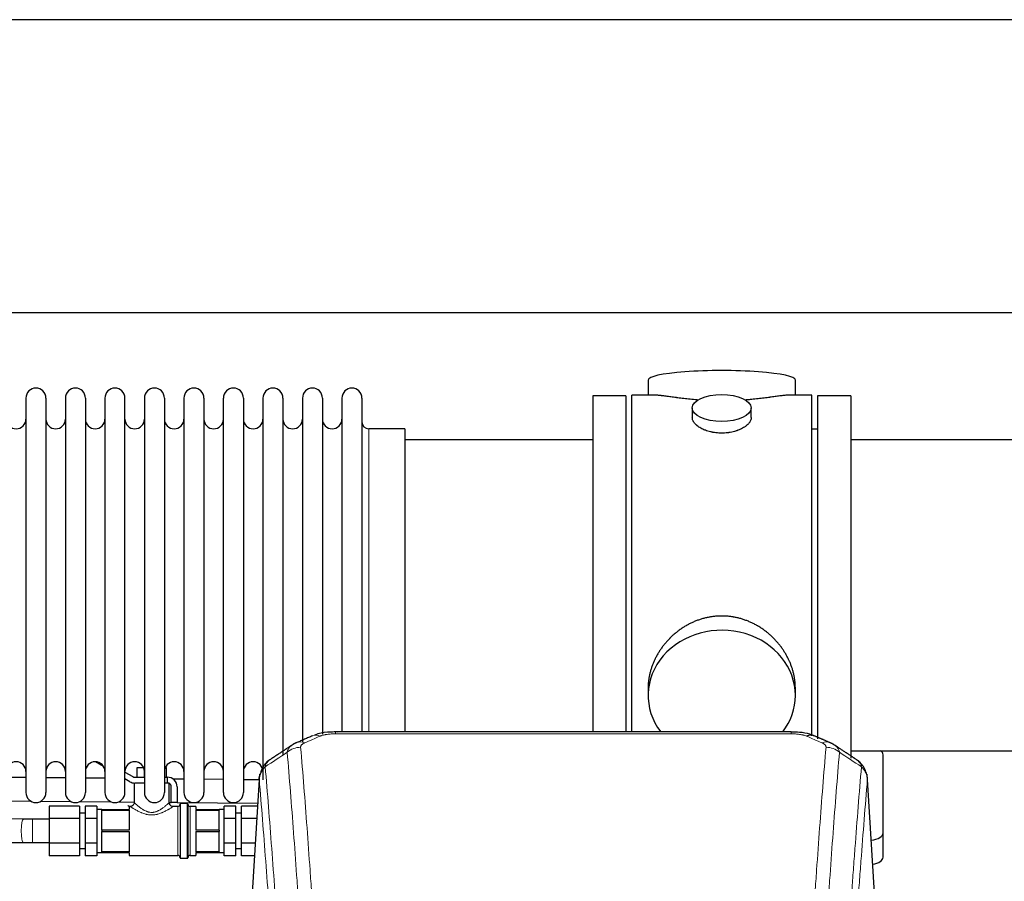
# Model space of a CAD drawing. Header units: inches. Extents: x 0 to 23760, y -13 to 16800.
# Tile 134 of 256: x 6053 to 6557, y 14131 to 14572. Entities that reach past the tile are written whole.
import ezdxf

# ---------------------------------------------------------------- set-up
doc = ezdxf.new("R2010")
doc.units = ezdxf.units.IN
doc.layers.add('1', color=7, linetype='Continuous', true_color=0xffffff)

msp = doc.modelspace()

# ---------------------------------------------------------------- linework, layer by layer
at = {"layer": '1', "color": 2, "linetype": 'Continuous', "lineweight": 25}
for p, q in [((7755.484, 14571.802), (3478.261, 14571.802)), ((7755.484, 14421.801), (3546.06, 14421.801)), ((6374.361, 14387.459), (6374.361, 14379.839)), ((6449.641, 14379.839), (6449.641, 14387.459)), ((6056.201, 14378.309), (6056.201, 14176.509)), ((6066.401, 14378.309), (6066.401, 14176.509)), ((6076.401, 14378.309), (6076.401, 14176.509)), ((6086.601, 14378.309), (6086.601, 14176.509)), ((6096.601, 14378.309), (6096.601, 14176.509)), ((6106.801, 14176.509), (6106.801, 14378.309)), ((6116.801, 14378.309), (6116.801, 14176.509)), ((6127.001, 14378.309), (6127.001, 14176.509)), ((6137.001, 14378.309), (6137.001, 14230.819)), ((6147.201, 14378.309), (6147.201, 14230.819)), ((6157.201, 14230.819), (6157.201, 14378.309)), ((6167.401, 14378.309), (6167.401, 14230.819)), ((6177.401, 14378.309), (6177.401, 14230.819)), ((6187.601, 14378.309), (6187.601, 14230.819)), ((6197.601, 14378.309), (6197.601, 14230.819)), ((6207.801, 14378.309), (6207.801, 14230.819)), ((6217.801, 14378.309), (6217.801, 14230.819)), ((6228.001, 14378.309), (6228.001, 14230.819)), ((6363.001, 14379.409), (6346.001, 14379.409)), ((6346.001, 14379.409), (6346.001, 14277.409)), ((6363.001, 14379.409), (6363.001, 14277.409)), ((6377.348, 14379.839), (6366.001, 14379.839)), ((6366.001, 14277.409), (6366.001, 14379.839)), ((6458.001, 14379.839), (6446.704, 14379.839)), ((6458.001, 14277.409), (6458.001, 14379.839)), ((6478.001, 14379.409), (6461.001, 14379.409)), ((6461.001, 14379.409), (6461.001, 14204.077)), ((6478.001, 14379.409), (6478.001, 14194.073)), ((6396.953, 14373.206), (6396.953, 14368.241)), ((6427.049, 14368.264), (6427.049, 14373.206)), ((6250.001, 14362.559), (6231.501, 14362.559)), ((6250.001, 14362.559), (6250.001, 14238.091)), ((6461.001, 14362.409), (6458.001, 14362.409)), ((6346.001, 14356.909), (6250.001, 14356.909)), ((6574.001, 14356.909), (6478.001, 14356.909)), ((6346.001, 14277.409), (6346.001, 14207.49)), ((6363.001, 14277.409), (6363.001, 14207.49)), ((6366.001, 14207.489), (6366.001, 14277.409)), ((6458.001, 14205.616), (6458.001, 14277.409)), ((6250.001, 14238.091), (6250.001, 14207.49)), ((6137.001, 14230.819), (6137.001, 14176.509)), ((6147.201, 14230.819), (6147.201, 14176.509)), ((6157.201, 14176.509), (6157.201, 14230.819)), ((6167.401, 14230.819), (6167.401, 14176.509)), ((6177.401, 14230.819), (6177.401, 14183.097)), ((6187.601, 14230.819), (6187.601, 14196.048)), ((6197.601, 14230.819), (6197.601, 14202.21)), ((6207.801, 14230.819), (6207.801, 14206.407)), ((6217.801, 14230.819), (6217.801, 14207.492)), ((6228.001, 14230.819), (6228.001, 14207.492)), ((6374.361, 14230.18), (6374.361, 14226.155)), ((6449.641, 14226.155), (6449.641, 14230.178)), ((6447.587, 14207.494), (6214.415, 14207.494)), ((6447.587, 14207.494), (6447.587, 14207.492)), ((6478.001, 14197.909), (6574.001, 14197.909)), ((6494.501, 14155.809), (6494.501, 14195.883)), ((6095.878, 14189.849), (6091.706, 14192.258)), ((6112.996, 14189.407), (6116.316, 14189.407)), ((6112.996, 14184.407), (6112.996, 14189.407)), ((6127.486, 14189.407), (6128.007, 14189.407)), ((6128.007, 14184.407), (6128.007, 14189.407)), ((6056.204, 14184.203), (6046.202, 14184.303)), ((6076.404, 14184.002), (6066.402, 14184.102)), ((6096.605, 14183.8), (6086.602, 14183.9)), ((6106.801, 14187.007), (6110.841, 14184.674)), ((6111.841, 14184.407), (6116.801, 14184.407)), ((6116.748, 14184.407), (6116.748, 14187.983)), ((6127.001, 14184.407), (6128.501, 14184.407)), ((6128.501, 14181.407), (6128.501, 14184.407)), ((6175.617, 14185.9), (6170.233, 14097.061)), ((6491.769, 14097.061), (6486.388, 14185.851)), ((6109.341, 14182.076), (6106.801, 14183.543)), ((6111.501, 14181.407), (6111.501, 14171.407)), ((6116.378, 14181.407), (6111.841, 14181.407)), ((6116.801, 14181.407), (6116.378, 14181.407)), ((6129.501, 14181.407), (6127.001, 14181.407)), ((6129.501, 14181.407), (6129.501, 14181.139)), ((6129.501, 14171.326), (6129.501, 14181.139)), ((6130.501, 14171.407), (6130.501, 14179.407)), ((6137.001, 14183.396), (6131.438, 14183.452)), ((6133.501, 14179.407), (6133.501, 14171.407)), ((6157.197, 14183.195), (6147.199, 14183.294)), ((6175.441, 14183.012), (6167.399, 14183.093)), ((6044.017, 14172.325), (6058.61, 14172.179)), ((6063.908, 14172.126), (6079.17, 14171.973)), ((6083.501, 14169.608), (6068.001, 14169.608)), ((6068.001, 14169.608), (6068.001, 14163.257)), ((6083.501, 14169.608), (6083.501, 14163.257)), ((6083.745, 14171.928), (6099.827, 14171.767)), ((6086.501, 14169.608), (6086.501, 14163.257)), ((6092.401, 14169.608), (6086.501, 14169.608)), ((6092.401, 14169.608), (6092.401, 14166.433)), ((6103.485, 14171.73), (6111.504, 14171.65)), ((6109.001, 14169.407), (6109.001, 14167.907)), ((6109.501, 14169.407), (6109.001, 14169.407)), ((6129.498, 14171.471), (6130.498, 14171.461)), ((6133.501, 14171.407), (6130.501, 14171.407)), ((6133.801, 14169.407), (6131.395, 14169.407)), ((6133.5, 14171.431), (6174.713, 14171.019)), ((6135.001, 14170.607), (6135.001, 14143.207)), ((6138.701, 14170.907), (6135.301, 14170.907)), ((6139.001, 14170.607), (6139.001, 14143.207)), ((6143.001, 14169.407), (6140.201, 14169.407)), ((6143.001, 14169.407), (6143.001, 14167.907)), ((6163.501, 14169.608), (6157.601, 14169.608)), ((6157.601, 14166.433), (6157.601, 14169.608)), ((6163.501, 14163.257), (6163.501, 14169.608)), ((6166.501, 14163.257), (6166.501, 14169.608)), ((6174.629, 14169.608), (6166.501, 14169.608)), ((6054.952, 14162.923), (5934.5, 14163.785)), ((6086.501, 14165.907), (6083.501, 14165.907)), ((6095.001, 14167.907), (6092.401, 14167.907)), ((6092.401, 14166.433), (6092.401, 14163.257)), ((6095.001, 14167.907), (6109.001, 14167.907)), ((6095.001, 14167.907), (6095.001, 14167.548)), ((6095.001, 14162.407), (6095.001, 14167.548)), ((6095.001, 14167.548), (6109.001, 14167.548)), ((6109.001, 14167.548), (6109.001, 14157.265)), ((6143.001, 14167.907), (6155.001, 14167.907)), ((6143.001, 14167.548), (6143.001, 14157.265)), ((6143.001, 14167.548), (6155.001, 14167.548)), ((6155.001, 14167.907), (6155.001, 14167.548)), ((6157.601, 14167.907), (6155.001, 14167.907)), ((6155.001, 14162.407), (6155.001, 14167.548)), ((6157.601, 14163.257), (6157.601, 14166.433)), ((6166.501, 14165.907), (6163.501, 14165.907)), ((6068.001, 14162.907), (6059.497, 14162.907)), ((6083.501, 14163.257), (6068.001, 14163.257)), ((6068.001, 14163.257), (6068.001, 14150.556)), ((6083.501, 14163.257), (6083.501, 14150.556)), ((6086.501, 14163.257), (6086.501, 14150.556)), ((6092.401, 14163.257), (6086.501, 14163.257)), ((6092.401, 14163.257), (6092.401, 14156.907)), ((6095.001, 14157.265), (6095.001, 14162.407)), ((6155.001, 14157.265), (6155.001, 14162.407)), ((6157.601, 14156.907), (6157.601, 14163.257)), ((6163.501, 14163.257), (6157.601, 14163.257)), ((6163.501, 14150.556), (6163.501, 14163.257)), ((6166.501, 14150.556), (6166.501, 14163.257)), ((6174.245, 14163.257), (6166.501, 14163.257)), ((6092.401, 14156.907), (6092.401, 14150.556)), ((6109.001, 14157.265), (6095.001, 14157.265)), ((6095.001, 14157.265), (6095.001, 14156.548)), ((6095.001, 14151.407), (6095.001, 14156.548)), ((6095.001, 14156.548), (6109.001, 14156.548)), ((6109.001, 14156.548), (6109.001, 14146.265)), ((6155.001, 14157.265), (6143.001, 14157.265)), ((6143.001, 14156.548), (6143.001, 14146.265)), ((6143.001, 14156.548), (6155.001, 14156.548)), ((6155.001, 14157.265), (6155.001, 14156.548)), ((6155.001, 14151.407), (6155.001, 14156.548)), ((6157.601, 14150.556), (6157.601, 14156.907)), ((6494.501, 14143.391), (6494.501, 14155.809)), ((5934.501, 14151.785), (6054.866, 14150.923)), ((6059.497, 14150.907), (6068.001, 14150.907)), ((6068.001, 14150.556), (6068.001, 14144.205)), ((6083.501, 14150.556), (6068.001, 14150.556)), ((6083.501, 14150.556), (6083.501, 14144.205)), ((6092.401, 14150.556), (6086.501, 14150.556)), ((6086.501, 14150.556), (6086.501, 14144.205)), ((6092.401, 14150.556), (6092.401, 14147.38)), ((6095.001, 14146.265), (6095.001, 14151.407)), ((6155.001, 14146.265), (6155.001, 14151.407)), ((6157.601, 14147.38), (6157.601, 14150.556)), ((6163.501, 14150.556), (6157.601, 14150.556)), ((6163.501, 14144.205), (6163.501, 14150.556)), ((6166.501, 14144.205), (6166.501, 14150.556)), ((6173.475, 14150.556), (6166.501, 14150.556)), ((6083.501, 14144.205), (6068.001, 14144.205)), ((6083.501, 14147.907), (6086.501, 14147.907)), ((6092.401, 14144.205), (6086.501, 14144.205)), ((6092.401, 14147.38), (6092.401, 14144.205)), ((6092.401, 14145.907), (6095.001, 14145.907)), ((6109.001, 14146.265), (6095.001, 14146.265)), ((6095.001, 14146.265), (6095.001, 14145.907)), ((6095.001, 14145.907), (6109.001, 14145.907)), ((6109.001, 14145.907), (6109.001, 14144.407)), ((6109.001, 14144.407), (6133.801, 14144.407)), ((6140.201, 14144.407), (6143.001, 14144.407)), ((6155.001, 14146.265), (6143.001, 14146.265)), ((6143.001, 14145.907), (6143.001, 14144.407)), ((6143.001, 14145.907), (6155.001, 14145.907)), ((6155.001, 14146.265), (6155.001, 14145.907)), ((6155.001, 14145.907), (6157.601, 14145.907)), ((6157.601, 14144.205), (6157.601, 14147.38)), ((6163.501, 14144.205), (6157.601, 14144.205)), ((6163.501, 14147.907), (6166.501, 14147.907)), ((6173.09, 14144.205), (6166.501, 14144.205)), ((6135.301, 14142.907), (6138.701, 14142.907))]:
    msp.add_line(p, q, dxfattribs=at)
at = {"layer": '1', "color": 110, "linetype": 'Continuous', "lineweight": 13}
for p, q in [((6231.501, 14362.559), (6231.501, 14238.091)), ((6231.501, 14238.091), (6231.501, 14207.49)), ((6214.415, 14207.494), (6214.415, 14206.541)), ((6447.587, 14206.541), (6214.415, 14206.541)), ((6447.587, 14207.492), (6447.587, 14206.541)), ((6175.485, 14183.075), (6170.237, 14096.486)), ((6491.765, 14096.486), (6486.517, 14183.075)), ((6133.801, 14169.407), (6133.801, 14144.407)), ((6135.301, 14170.907), (6135.301, 14142.907)), ((6138.701, 14170.907), (6138.701, 14142.907)), ((6140.201, 14169.407), (6140.201, 14144.407)), ((6059.497, 14162.906), (6059.497, 14156.907)), ((6059.497, 14156.907), (6059.497, 14150.907)), ((6054.866, 14150.923), (6054.874, 14150.923))]:
    msp.add_line(p, q, dxfattribs=at)
at = {"layer": '1', "color": 2, "linetype": 'Continuous', "lineweight": 25}
for centre, radius, start, end in [((6061.301, 14378.309), 5.1, 0, 180), ((6081.501, 14378.309), 5.1, 0, 180), ((6101.701, 14378.309), 5.1, 0, 180), ((6121.901, 14378.309), 5.1, 0, 180), ((6142.101, 14378.309), 5.1, 0, 180), ((6162.301, 14378.309), 5.1, 0, 180), ((6182.501, 14378.309), 5.1, 0, 180), ((6202.701, 14378.309), 5.1, 0, 180), ((6222.901, 14378.309), 5.1, 0, 180), ((6051.201, 14367.559), 5, 180, 0), ((6071.401, 14367.559), 5, 180, 0), ((6091.601, 14367.559), 5, 180, 0), ((6111.801, 14367.559), 5, 180, 0), ((6132.001, 14367.559), 5, 180, 0), ((6152.201, 14367.559), 5, 180, 0), ((6172.401, 14367.559), 5, 180, 0), ((6192.601, 14367.559), 5, 180, 0), ((6212.801, 14367.559), 5, 180, 0), ((6231.501, 14366.059), 3.5, 180, 270), ((6051.201, 14187.259), 5, 0, 180), ((6071.401, 14187.259), 5, 0, 180), ((6091.601, 14187.259), 5, 0, 180), ((6111.801, 14187.259), 5, 0, 180), ((6132.001, 14187.259), 5, 0, 180), ((6152.201, 14187.259), 5, 0, 180), ((6172.401, 14187.259), 5, 0, 180), ((6111.841, 14186.407), 2, 240, 270), ((6128.501, 14179.407), 5, 0, 90), ((6111.841, 14186.407), 5, 240, 270), ((6128.501, 14179.407), 2, 0, 60), ((6061.301, 14176.509), 5.1, 180, 0), ((6081.501, 14176.509), 5.1, 180, 0), ((6101.701, 14176.509), 5.1, 180, 0), ((6121.901, 14176.509), 5.1, 180, 0), ((6142.101, 14176.509), 5.1, 180, 0), ((6162.301, 14176.509), 5.1, 180, 0), ((6133.801, 14170.607), 1.2, 270, 0), ((6135.301, 14170.607), 0.3, 90, 180), ((6138.701, 14170.607), 0.3, 0, 90), ((6140.201, 14170.607), 1.2, 180, 270), ((6133.801, 14143.207), 1.2, 0, 90), ((6140.201, 14143.207), 1.2, 90, 180), ((6135.301, 14143.207), 0.3, 180, 270), ((6138.701, 14143.207), 0.3, 270, 0)]:
    msp.add_arc(centre, radius, start, end, dxfattribs=at)
for centre, major_axis, ratio, start_param, end_param in [((6412.001, 14387.459), (37.64, 0), 0.1305262, 0, 3.1415927), ((6412.001, 14226.155), (37.64, 0), 0.8870108, 0, 3.7346664), ((6412.001, 14226.155), (37.64, 0), 0.8870108, 5.6900133, 6.2831853), ((6455.346, 14196.331), (-3.953, -9.186), 0.6419268, 3.1410059, 3.7321706), ((6486.501, 14195.883), (-8, 0), 0.4617486, 3.1415927, 3.722063), ((6486.501, 14155.809), (-8, 0), 0.4617486, 1.81384, 3.1415927), ((6486.501, 14143.391), (-8, 0), 0.4617486, 1.911273, 3.1415927)]:
    msp.add_ellipse(centre, major_axis=major_axis, ratio=ratio, start_param=start_param, end_param=end_param, dxfattribs=at)
msp.add_ellipse((6412.001, 14373.206), major_axis=(15.048, 0), ratio=0.4617486, dxfattribs=at)
at = {"layer": '1', "color": 110, "linetype": 'Continuous', "lineweight": 13}
for centre, major_axis, ratio, start_param, end_param in [((6206.656, 14196.331), (3.953, -9.186), 0.6419268, 2.5510147, 3.1418997), ((6196.676, 14190.681), (-9.964, -0.842), 0.9013977, 4.6363308, 5.3961502), ((6198.648, 14192.874), (3.975, -9.176), 0.6408251, 2.5472213, 3.141301), ((6463.354, 14192.874), (3.975, 9.176), 0.6408251, 0.0010737, 0.5943713), ((6465.326, 14190.681), (-9.964, 0.842), 0.9013977, 4.0286278, 4.7884472), ((6054.909, 14156.923), (-0.043, -6), 0.1832494, 3.1441811, 4.7137012), ((6054.909, 14156.923), (-0.043, -6), 0.1832494, 4.7137012, 6.2831853)]:
    msp.add_ellipse(centre, major_axis=major_axis, ratio=ratio, start_param=start_param, end_param=end_param, dxfattribs=at)
at = {"layer": '1', "color": 2, "linetype": 'Continuous', "lineweight": 25}
for points, knots in [([(6400.129, 14377.25), (6400.127, 14377.251), (6400.124, 14377.251), (6400.048, 14377.257), (6399.974, 14377.263), (6399.827, 14377.275), (6399.606, 14377.293), (6398.801, 14377.36), (6397.505, 14377.476), (6395.823, 14377.643), (6394.186, 14377.821), (6392.593, 14378.006), (6391.043, 14378.196), (6390.039, 14378.325), (6389.421, 14378.405), (6389.298, 14378.421), (6389.053, 14378.454), (6388.688, 14378.502), (6388.329, 14378.55), (6387.62, 14378.645), (6386.696, 14378.77), (6385.374, 14378.95), (6384.116, 14379.121), (6382.922, 14379.28), (6382.168, 14379.377), (6381.619, 14379.445), (6381.349, 14379.478), (6381.084, 14379.509), (6380.909, 14379.53), (6380.823, 14379.54), (6380.393, 14379.589), (6379.733, 14379.661), (6378.825, 14379.745), (6377.997, 14379.804), (6377.36, 14379.833), (6377.004, 14379.838), (6376.882, 14379.839)], [0, 0, 0, 0, 0.0002215, 0.0002215, 0.0071429, 0.0071429, 0.0140642, 0.027907, 0.083278, 0.1386489, 0.1940199, 0.2493909, 0.3047619, 0.3601329, 0.3601329, 0.3739756, 0.3739756, 0.3878184, 0.4155039, 0.4155039, 0.4708749, 0.5262458, 0.5816168, 0.6369878, 0.6923588, 0.6923588, 0.7200443, 0.733887, 0.733887, 0.7477298, 0.7477298, 0.8031008, 0.8584718, 0.9138427, 0.9692137, 1, 1, 1, 1]), ([(6447.126, 14379.839), (6447.001, 14379.838), (6446.644, 14379.833), (6446.003, 14379.804), (6445.171, 14379.744), (6444.56, 14379.688), (6444.161, 14379.647), (6444.081, 14379.639), (6443.918, 14379.622), (6443.672, 14379.596), (6443.419, 14379.567), (6442.905, 14379.508), (6442.198, 14379.423), (6441.07, 14379.279), (6439.875, 14379.12), (6438.614, 14378.948), (6437.728, 14378.827), (6437.047, 14378.735), (6436.702, 14378.688), (6436.35, 14378.64), (6436.114, 14378.609), (6435.996, 14378.593), (6435.401, 14378.513), (6434.434, 14378.385), (6432.937, 14378.193), (6431.393, 14378.004), (6429.802, 14377.819), (6428.164, 14377.642), (6427.04, 14377.53), (6426.184, 14377.449), (6425.753, 14377.41), (6425.317, 14377.371), (6425.099, 14377.352), (6425.026, 14377.346), (6424.88, 14377.333), (6424.593, 14377.309), (6424.305, 14377.285), (6424.09, 14377.268)], [0, 0, 0, 0, 0.0313476, 0.0871263, 0.142905, 0.1986836, 0.1986836, 0.2126283, 0.2126283, 0.226573, 0.2544623, 0.2544623, 0.310241, 0.3660196, 0.4217983, 0.477577, 0.5333556, 0.5333556, 0.561245, 0.5751896, 0.5751896, 0.5891343, 0.5891343, 0.644913, 0.7006917, 0.7564703, 0.812249, 0.8680277, 0.9238063, 0.9238063, 0.9516957, 0.9656403, 0.9656403, 0.9726127, 0.9726127, 0.979585, 1, 1, 1, 1]), ([(6412.001, 14360.331), (6411.503, 14360.331), (6411.01, 14360.346), (6410.031, 14360.403), (6409.546, 14360.446), (6408.583, 14360.559), (6408.106, 14360.63), (6407.515, 14360.735), (6407.338, 14360.768), (6407.161, 14360.803), (6407.044, 14360.827), (6406.985, 14360.839), (6406.693, 14360.9), (6406.462, 14360.952), (6405.779, 14361.117), (6405.336, 14361.24), (6404.472, 14361.506), (6404.051, 14361.651), (6403.438, 14361.885), (6403.237, 14361.966), (6402.939, 14362.091), (6402.841, 14362.133), (6402.694, 14362.198), (6402.646, 14362.22), (6402.549, 14362.263), (6402.116, 14362.461), (6401.706, 14362.669), (6401.013, 14363.054), (6400.684, 14363.253), (6400.062, 14363.665), (6399.769, 14363.879), (6399.425, 14364.153), (6399.358, 14364.209), (6399.225, 14364.32), (6399.16, 14364.376), (6398.969, 14364.544), (6398.847, 14364.657), (6398.499, 14364.998), (6398.29, 14365.227), (6397.914, 14365.69), (6397.748, 14365.924), (6397.533, 14366.277), (6397.467, 14366.396), (6397.392, 14366.544), (6397.377, 14366.574), (6397.348, 14366.633), (6397.334, 14366.663), (6397.293, 14366.752), (6397.267, 14366.811), (6397.147, 14367.107), (6397.074, 14367.341), (6396.978, 14367.805), (6396.954, 14368.035), (6396.953, 14368.265), (6396.953, 14368.268), (6396.953, 14368.271)], [0, 0, 0, 0, 0.0624454, 0.0624454, 0.1248907, 0.1248907, 0.1873361, 0.1873361, 0.2029474, 0.2107531, 0.2107531, 0.2185588, 0.2185588, 0.2497814, 0.2497814, 0.3122268, 0.3122268, 0.3746722, 0.3746722, 0.4058948, 0.4058948, 0.4215062, 0.4215062, 0.4293119, 0.4293119, 0.4371175, 0.4995629, 0.4995629, 0.5620082, 0.5620082, 0.6244536, 0.6244536, 0.6400649, 0.6400649, 0.6556763, 0.6556763, 0.686899, 0.686899, 0.7493443, 0.7493443, 0.8117897, 0.8117897, 0.8430124, 0.8430124, 0.850818, 0.850818, 0.8586237, 0.8586237, 0.874235, 0.874235, 0.9366804, 0.9366804, 0.9991258, 0.9991258, 1, 1, 1, 1]), ([(6427.049, 14368.267), (6427.049, 14368.039), (6427.025, 14367.81), (6426.929, 14367.347), (6426.858, 14367.113), (6426.667, 14366.644), (6426.548, 14366.409), (6426.369, 14366.113), (6426.332, 14366.054), (6426.273, 14365.965), (6426.253, 14365.935), (6426.213, 14365.876), (6426.111, 14365.728), (6425.999, 14365.581), (6425.717, 14365.232), (6425.507, 14365.002), (6425.046, 14364.55), (6424.794, 14364.327), (6424.385, 14363.999), (6424.243, 14363.891), (6424.022, 14363.73), (6423.948, 14363.677), (6423.795, 14363.571), (6423.718, 14363.518), (6423.326, 14363.258), (6422.996, 14363.057), (6422.303, 14362.673), (6421.941, 14362.489), (6421.184, 14362.138), (6420.79, 14361.972), (6420.327, 14361.795), (6420.275, 14361.775), (6420.171, 14361.736), (6420.119, 14361.717), (6419.962, 14361.66), (6419.646, 14361.548), (6419.325, 14361.443), (6418.675, 14361.242), (6418.232, 14361.12), (6417.327, 14360.9), (6416.865, 14360.803), (6416.158, 14360.676), (6415.92, 14360.637), (6415.559, 14360.584), (6415.438, 14360.566), (6415.196, 14360.534), (6415.074, 14360.519), (6414.467, 14360.447), (6413.978, 14360.404), (6412.994, 14360.346), (6412.499, 14360.331), (6412.001, 14360.331)], [0, 0, 0, 0, 0.0621483, 0.0621483, 0.1246718, 0.1246718, 0.1871952, 0.1871952, 0.2028261, 0.2028261, 0.2106415, 0.2106415, 0.2184569, 0.2497186, 0.2497186, 0.3122421, 0.3122421, 0.3747655, 0.3747655, 0.4060273, 0.4060273, 0.4216581, 0.4216581, 0.437289, 0.437289, 0.4998124, 0.4998124, 0.5623359, 0.5623359, 0.6248593, 0.6248593, 0.6326748, 0.6326748, 0.6404902, 0.6404902, 0.656121, 0.6873828, 0.6873828, 0.7499062, 0.7499062, 0.8124297, 0.8124297, 0.8436914, 0.8436914, 0.8593222, 0.8593222, 0.8749531, 0.8749531, 0.9374766, 0.9374766, 1, 1, 1, 1]), ([(6449.641, 14230.143), (6449.64, 14230.675), (6449.625, 14231.212), (6449.581, 14232.03), (6449.557, 14232.38), (6449.527, 14232.732), (6449.514, 14232.872), (6449.507, 14232.943), (6449.487, 14233.154), (6449.415, 14233.858), (6449.242, 14235.121), (6448.921, 14236.798), (6448.513, 14238.468), (6448.017, 14240.13), (6447.433, 14241.783), (6446.985, 14242.879), (6446.687, 14243.562), (6446.626, 14243.699), (6446.503, 14243.971), (6446.316, 14244.379), (6446.122, 14244.783), (6445.724, 14245.586), (6445.168, 14246.645), (6444.26, 14248.196), (6443.277, 14249.711), (6442.22, 14251.188), (6441.466, 14252.148), (6440.881, 14252.857), (6440.683, 14253.092), (6440.381, 14253.442), (6440.28, 14253.558), (6440.076, 14253.79), (6439.562, 14254.364), (6438.611, 14255.37), (6437.286, 14256.648), (6435.905, 14257.865), (6434.468, 14259.019), (6432.973, 14260.109), (6431.938, 14260.793), (6431.147, 14261.288), (6430.881, 14261.45), (6430.545, 14261.65), (6430.477, 14261.689), (6430.342, 14261.768), (6430.14, 14261.886), (6429.394, 14262.31), (6428.159, 14262.964), (6426.479, 14263.751), (6424.766, 14264.453), (6423.02, 14265.068), (6421.241, 14265.596), (6420.031, 14265.889), (6419.116, 14266.085), (6418.809, 14266.147), (6418.424, 14266.219), (6418.346, 14266.233), (6418.192, 14266.261), (6417.96, 14266.301), (6417.111, 14266.443), (6415.722, 14266.627), (6413.869, 14266.775), (6412.015, 14266.824), (6410.16, 14266.776), (6408.306, 14266.63), (6407.069, 14266.467), (6406.296, 14266.344), (6406.141, 14266.318), (6405.832, 14266.265), (6405.369, 14266.182), (6404.909, 14266.09), (6403.994, 14265.894), (6402.785, 14265.603), (6401.002, 14265.075), (6399.251, 14264.458), (6397.531, 14263.754), (6396.405, 14263.227), (6395.568, 14262.81), (6395.29, 14262.667), (6394.945, 14262.484), (6394.807, 14262.41), (6394.532, 14262.261), (6393.781, 14261.846), (6392.578, 14261.132), (6391.03, 14260.11), (6389.537, 14259.021), (6388.097, 14257.866), (6386.711, 14256.644), (6385.822, 14255.786), (6385.333, 14255.291), (6385.278, 14255.236), (6385.17, 14255.125), (6385.116, 14255.07), (6384.955, 14254.903), (6384.635, 14254.568), (6384.322, 14254.228), (6383.704, 14253.544), (6382.906, 14252.618), (6381.78, 14251.186), (6380.727, 14249.713), (6379.744, 14248.2), (6378.834, 14246.646), (6378.277, 14245.583), (6377.944, 14244.911), (6377.878, 14244.775), (6377.748, 14244.505), (6377.556, 14244.099), (6377.372, 14243.692), (6377.016, 14242.877), (6376.57, 14241.786), (6375.988, 14240.139), (6375.493, 14238.481), (6375.084, 14236.814), (6374.763, 14235.137), (6374.608, 14234.013), (6374.531, 14233.308), (6374.516, 14233.167), (6374.489, 14232.886), (6374.451, 14232.464), (6374.423, 14232.045), (6374.377, 14231.219), (6374.362, 14230.677), (6374.361, 14230.138)], [0, 0, 0, 0, 0.0151373, 0.0151373, 0.0229562, 0.0249109, 0.0249109, 0.0268656, 0.0268656, 0.030775, 0.0464127, 0.0620504, 0.0776881, 0.0933258, 0.1089635, 0.1246012, 0.1246012, 0.1285107, 0.1285107, 0.1324201, 0.1402389, 0.1402389, 0.1558766, 0.1715144, 0.1871521, 0.2027898, 0.2184275, 0.2184275, 0.2262463, 0.2262463, 0.2301558, 0.2301558, 0.2340652, 0.2497029, 0.2653406, 0.2809783, 0.296616, 0.3122537, 0.3278914, 0.3278914, 0.3357103, 0.3357103, 0.337665, 0.337665, 0.3396197, 0.3435291, 0.3591668, 0.3748045, 0.3904422, 0.4060799, 0.4217176, 0.4373554, 0.4373554, 0.4451742, 0.4451742, 0.4471289, 0.4471289, 0.4490836, 0.4529931, 0.4686308, 0.4842685, 0.4999062, 0.5155439, 0.5311816, 0.5468193, 0.5468193, 0.5507287, 0.5507287, 0.5546381, 0.562457, 0.562457, 0.5780947, 0.5937324, 0.6093701, 0.6250078, 0.6406455, 0.6406455, 0.6484644, 0.6484644, 0.6504191, 0.6523738, 0.6562832, 0.6719209, 0.6875586, 0.7031963, 0.7188341, 0.7344718, 0.7501095, 0.7501095, 0.7520642, 0.7520642, 0.7540189, 0.7540189, 0.7579283, 0.7657472, 0.7657472, 0.7813849, 0.7970226, 0.8126603, 0.828298, 0.8439357, 0.8595734, 0.8595734, 0.8634828, 0.8634828, 0.8673923, 0.8752111, 0.8752111, 0.8908488, 0.9064865, 0.9221242, 0.9377619, 0.9533996, 0.9690373, 0.9690373, 0.9729468, 0.9729468, 0.9768562, 0.984675, 0.984675, 1, 1, 1, 1]), ([(6215.714, 14207.477), (6214.487, 14207.518), (6211.045, 14207.44), (6206.966, 14207.076), (6204.466, 14206.108), (6203.963, 14205.883)], [0, 0, 0, 0, 0.2995251, 0.855667, 1, 1, 1, 1]), ([(6459.224, 14205.371), (6458.546, 14205.73), (6456.235, 14206.772), (6452.233, 14207.363), (6448.993, 14207.437), (6447.586, 14207.361)], [0, 0, 0, 0, 0.1994092, 0.6612709, 1, 1, 1, 1]), ([(6180.427, 14192.885), (6179.906, 14192.512), (6178.849, 14191.603), (6177.485, 14189.82), (6176.432, 14187.665), (6176.016, 14186.139), (6175.881, 14185.366)], [0, 0, 0, 0, 0.2123708, 0.4683651, 0.7393635, 1, 1, 1, 1]), ([(6486.435, 14184.358), (6486.323, 14185.308), (6485.88, 14187.147), (6484.588, 14189.763), (6482.906, 14191.86), (6481.616, 14192.903), (6480.994, 14193.323)], [0, 0, 0, 0, 0.2790385, 0.5536712, 0.8024065, 1, 1, 1, 1]), ([(6175.485, 14183.075), (6175.484, 14183.087), (6175.483, 14183.11), (6175.481, 14183.145), (6175.48, 14183.181), (6175.478, 14183.216), (6175.477, 14183.251), (6175.476, 14183.286), (6175.475, 14183.32), (6175.475, 14183.355), (6175.475, 14183.39), (6175.475, 14183.425), (6175.475, 14183.46), (6175.476, 14183.494), (6175.476, 14183.529), (6175.477, 14183.563), (6175.479, 14183.598), (6175.48, 14183.632), (6175.482, 14183.666), (6175.484, 14183.701), (6175.486, 14183.735), (6175.488, 14183.769), (6175.491, 14183.803), (6175.494, 14183.837), (6175.497, 14183.871), (6175.5, 14183.905), (6175.503, 14183.939), (6175.507, 14183.973), (6175.511, 14184.006), (6175.515, 14184.04), (6175.52, 14184.074), (6175.525, 14184.107), (6175.529, 14184.141), (6175.535, 14184.174), (6175.54, 14184.208), (6175.545, 14184.241), (6175.551, 14184.274), (6175.557, 14184.307), (6175.564, 14184.34), (6175.57, 14184.373), (6175.577, 14184.406), (6175.584, 14184.439), (6175.591, 14184.472), (6175.598, 14184.505), (6175.606, 14184.538), (6175.614, 14184.57), (6175.622, 14184.603), (6175.63, 14184.635), (6175.638, 14184.668), (6175.647, 14184.7), (6175.656, 14184.732), (6175.665, 14184.765), (6175.675, 14184.797), (6175.684, 14184.829), (6175.694, 14184.861), (6175.704, 14184.893), (6175.714, 14184.925), (6175.725, 14184.956), (6175.735, 14184.988), (6175.746, 14185.02), (6175.757, 14185.051), (6175.768, 14185.083), (6175.78, 14185.114), (6175.792, 14185.146), (6175.802, 14185.172), (6175.808, 14185.188), (6175.81, 14185.193)], [0, 0, 0, 0, 0.0160287, 0.0320483, 0.0480589, 0.0640604, 0.080053, 0.0960364, 0.1120109, 0.1279763, 0.1439327, 0.1598801, 0.1758184, 0.1917478, 0.2076681, 0.2235794, 0.2394817, 0.255375, 0.2712593, 0.2871346, 0.3030009, 0.3188582, 0.3347065, 0.3505458, 0.3663762, 0.3821975, 0.3980099, 0.4138133, 0.4296077, 0.4453931, 0.4611696, 0.4769371, 0.4926957, 0.5084453, 0.5241859, 0.5399176, 0.5556403, 0.5713541, 0.5870589, 0.6027548, 0.6184418, 0.6341198, 0.6497889, 0.6654491, 0.6811003, 0.6967426, 0.712376, 0.7280004, 0.743616, 0.7592226, 0.7748203, 0.7904091, 0.8059891, 0.8215601, 0.8371222, 0.8526754, 0.8682197, 0.8837552, 0.8992817, 0.9147994, 0.9303082, 0.9458081, 0.9612991, 0.9767813, 0.9922546, 1, 1, 1, 1]), ([(6110.517, 14169.709), (6110.403, 14169.629), (6110.133, 14169.483), (6109.68, 14169.397), (6109.242, 14169.409), (6108.89, 14169.493), (6108.631, 14169.6), (6108.472, 14169.689), (6108.401, 14169.737), (6108.384, 14169.748)], [0, 0, 0, 0, 0.1807641, 0.4081872, 0.6005086, 0.759787, 0.8846631, 0.9726446, 1, 1, 1, 1]), ([(6111.428, 14171.885), (6111.446, 14171.837), (6111.536, 14171.556), (6111.498, 14171.002), (6111.25, 14170.349), (6110.951, 14170.028), (6110.787, 14169.897)], [0, 0, 0, 0, 0.0694945, 0.4016247, 0.7256954, 1, 1, 1, 1]), ([(6131.391, 14169.414), (6131.374, 14169.413), (6131.115, 14169.401), (6130.623, 14169.57), (6130.024, 14169.986), (6129.647, 14170.578), (6129.496, 14171.054), (6129.509, 14171.294), (6129.511, 14171.321)], [0, 0, 0, 0, 0.0178205, 0.2655128, 0.507947, 0.7540176, 0.9715741, 1, 1, 1, 1])]:
    msp.add_open_spline(points, degree=3, knots=knots, dxfattribs=at)
for points, degree in [([(6202.703, 14205.514), (6194.673, 14202.045)], 1), ([(6467.329, 14202.049), (6463.313, 14203.792), (6459.299, 14205.51)], 2), ([(6192.283, 14200.771), (6185.709, 14196.425), (6179.144, 14192.093)], 2), ([(6194.704, 14201.978), (6193.341, 14201.675), (6192.352, 14200.744)], 2), ([(6469.643, 14200.708), (6468.61, 14201.61), (6467.288, 14201.968)], 2), ([(6480.971, 14193.339), (6475.357, 14197.045), (6469.734, 14200.762)], 2), ([(6110.787, 14169.897), (6110.686, 14169.759), (6110.517, 14169.709)], 2), ([(6059.497, 14162.906), (6054.949, 14162.923)], 1), ([(6054.87, 14150.923), (6059.497, 14150.907)], 1)]:
    msp.add_open_spline(points, degree=degree, dxfattribs=at)
at = {"layer": '1', "color": 110, "linetype": 'Continuous', "lineweight": 13}
for points in [[(6206.656, 14205.374), (6203.987, 14204.221), (6201.318, 14203.064), (6198.648, 14201.903)], [(6463.354, 14201.903), (6460.685, 14203.064), (6458.015, 14204.221), (6455.346, 14205.374)], [(6189.792, 14197.111), (6186.04, 14194.635), (6182.289, 14192.162), (6178.541, 14189.691)], [(6483.462, 14189.691), (6479.713, 14192.162), (6475.962, 14194.635), (6472.21, 14197.111)]]:
    msp.add_open_spline(points, degree=3, dxfattribs=at)
for points, knots in [([(6206.656, 14205.374), (6206.782, 14205.428), (6206.912, 14205.48), (6207.113, 14205.556), (6207.181, 14205.58), (6207.319, 14205.628), (6207.389, 14205.652), (6207.741, 14205.766), (6208.036, 14205.849), (6208.646, 14205.999), (6208.962, 14206.066), (6209.369, 14206.142), (6209.451, 14206.156), (6209.616, 14206.185), (6209.699, 14206.198), (6209.947, 14206.238), (6210.113, 14206.262), (6210.615, 14206.331), (6210.952, 14206.369), (6211.631, 14206.434), (6211.974, 14206.46), (6212.663, 14206.501), (6213.011, 14206.516), (6213.71, 14206.536), (6214.061, 14206.541), (6214.415, 14206.541)], [0, 0, 0, 0, 0.0625, 0.0625, 0.09375, 0.09375, 0.125, 0.125, 0.25, 0.25, 0.375, 0.375, 0.40625, 0.40625, 0.4375, 0.4375, 0.5, 0.5, 0.625, 0.625, 0.75, 0.75, 0.875, 0.875, 1, 1, 1, 1]), ([(6447.587, 14206.541), (6447.941, 14206.541), (6448.294, 14206.536), (6448.735, 14206.524), (6448.823, 14206.521), (6449, 14206.514), (6449.088, 14206.511), (6449.351, 14206.499), (6449.526, 14206.49), (6450.048, 14206.459), (6450.393, 14206.432), (6451.075, 14206.366), (6451.413, 14206.327), (6452.081, 14206.236), (6452.41, 14206.183), (6452.776, 14206.115), (6452.817, 14206.107), (6452.897, 14206.092), (6453.018, 14206.068), (6453.296, 14206.01), (6453.527, 14205.957), (6453.982, 14205.845), (6454.273, 14205.762), (6454.83, 14205.581), (6455.095, 14205.482), (6455.346, 14205.374)], [0, 0, 0, 0, 0.125, 0.125, 0.15625, 0.15625, 0.1875, 0.1875, 0.25, 0.25, 0.375, 0.375, 0.5, 0.5, 0.625, 0.625, 0.640625, 0.640625, 0.65625, 0.6875, 0.75, 0.75, 0.875, 0.875, 1, 1, 1, 1]), ([(6189.792, 14197.111), (6189.829, 14197.356), (6189.882, 14197.594), (6189.97, 14197.885), (6189.989, 14197.943), (6190.028, 14198.058), (6190.049, 14198.115), (6190.115, 14198.285), (6190.163, 14198.396), (6190.319, 14198.724), (6190.561, 14199.146), (6190.869, 14199.538), (6191.125, 14199.82), (6191.237, 14199.935), (6191.355, 14200.048), (6191.403, 14200.092), (6191.427, 14200.114), (6191.501, 14200.181), (6191.551, 14200.224), (6191.805, 14200.438), (6192.023, 14200.6), (6192.265, 14200.759), (6192.273, 14200.764), (6192.282, 14200.77)], [0, 0, 0, 0, 0.1656246, 0.1656246, 0.2070308, 0.2070308, 0.2484369, 0.2484369, 0.3312492, 0.3312492, 0.4968738, 0.6624984, 0.6624984, 0.7453108, 0.7660138, 0.7660138, 0.7867169, 0.7867169, 0.8281231, 0.8281231, 0.9937477, 0.9937477, 1, 1, 1, 1]), ([(6196.676, 14199.701), (6196.667, 14199.803), (6196.669, 14199.905), (6196.686, 14200.032), (6196.691, 14200.058), (6196.7, 14200.109), (6196.706, 14200.134), (6196.725, 14200.21), (6196.741, 14200.26), (6196.796, 14200.41), (6196.844, 14200.509), (6196.965, 14200.704), (6197.037, 14200.799), (6197.163, 14200.941), (6197.208, 14200.988), (6197.28, 14201.057), (6197.305, 14201.08), (6197.356, 14201.126), (6197.383, 14201.149), (6197.517, 14201.262), (6197.635, 14201.349), (6197.891, 14201.517), (6198.029, 14201.599), (6198.324, 14201.755), (6198.481, 14201.83), (6198.648, 14201.903)], [0, 0, 0, 0, 0.125, 0.125, 0.15625, 0.15625, 0.1875, 0.1875, 0.25, 0.25, 0.375, 0.375, 0.5, 0.5, 0.5625, 0.5625, 0.59375, 0.59375, 0.625, 0.625, 0.75, 0.75, 0.875, 0.875, 1, 1, 1, 1]), ([(6196.676, 14199.701), (6197.233, 14193.081), (6198.334, 14179.591), (6199.941, 14158.606), (6200.984, 14144.117), (6201.754, 14133.063), (6202.137, 14127.488), (6202.515, 14121.844), (6202.766, 14118.066), (6202.892, 14116.168), (6203.515, 14106.644), (6204.006, 14098.902), (6204.732, 14087.107), (6204.972, 14083.146), (6205.447, 14075.163), (6205.683, 14071.142), (6206.385, 14058.989), (6207.306, 14042.547), (6208.196, 14025.628), (6208.634, 14017.049)], [0, 0, 0, 0, 0.125, 0.25, 0.375, 0.375, 0.4375, 0.46875, 0.46875, 0.5, 0.5, 0.625, 0.625, 0.6875, 0.6875, 0.75, 0.75, 0.875, 1, 1, 1, 1]), ([(6453.368, 14017.049), (6453.806, 14025.628), (6454.696, 14042.547), (6455.617, 14058.989), (6456.319, 14071.142), (6456.555, 14075.163), (6457.031, 14083.146), (6457.27, 14087.107), (6457.996, 14098.902), (6458.487, 14106.644), (6459.111, 14116.168), (6459.236, 14118.066), (6459.487, 14121.844), (6459.865, 14127.488), (6460.248, 14133.063), (6461.018, 14144.117), (6462.061, 14158.606), (6463.668, 14179.591), (6464.769, 14193.081), (6465.326, 14199.701)], [0, 0, 0, 0, 0.125, 0.25, 0.25, 0.3125, 0.3125, 0.375, 0.375, 0.5, 0.5, 0.53125, 0.53125, 0.5625, 0.625, 0.625, 0.75, 0.875, 1, 1, 1, 1]), ([(6463.354, 14201.903), (6463.521, 14201.83), (6463.679, 14201.754), (6463.865, 14201.656), (6463.902, 14201.636), (6463.974, 14201.595), (6464.009, 14201.575), (6464.114, 14201.513), (6464.181, 14201.472), (6464.373, 14201.345), (6464.608, 14201.171), (6464.798, 14200.987), (6464.924, 14200.846), (6464.963, 14200.798), (6465.018, 14200.725), (6465.035, 14200.701), (6465.069, 14200.652), (6465.085, 14200.627), (6465.16, 14200.505), (6465.208, 14200.406), (6465.281, 14200.206), (6465.306, 14200.106), (6465.333, 14199.904), (6465.335, 14199.803), (6465.326, 14199.701)], [0, 0, 0, 0, 0.125, 0.125, 0.15625, 0.15625, 0.1875, 0.1875, 0.25, 0.25, 0.375, 0.5, 0.5, 0.5625, 0.5625, 0.59375, 0.59375, 0.625, 0.625, 0.75, 0.75, 0.875, 0.875, 1, 1, 1, 1]), ([(6469.724, 14200.768), (6469.734, 14200.761), (6469.743, 14200.755), (6469.986, 14200.596), (6470.421, 14200.272), (6470.793, 14199.913), (6471.049, 14199.631), (6471.13, 14199.534), (6471.247, 14199.387), (6471.284, 14199.337), (6471.358, 14199.236), (6471.393, 14199.185), (6471.566, 14198.929), (6471.686, 14198.718), (6471.894, 14198.281), (6472.067, 14197.832), (6472.173, 14197.356), (6472.21, 14197.111)], [0, 0, 0, 0, 0.0068075, 0.0068075, 0.1723396, 0.3378717, 0.3378717, 0.4206377, 0.4206377, 0.4620207, 0.4620207, 0.5034038, 0.5034038, 0.6689358, 0.6689358, 0.8344679, 1, 1, 1, 1]), ([(6201.767, 14014.673), (6201.328, 14023.242), (6200.437, 14040.14), (6199.515, 14056.563), (6198.812, 14068.702), (6198.576, 14072.718), (6198.099, 14080.691), (6197.859, 14084.648), (6197.133, 14096.43), (6196.641, 14104.162), (6196.017, 14113.676), (6195.891, 14115.57), (6195.64, 14119.345), (6195.261, 14124.982), (6194.878, 14130.55), (6194.106, 14141.592), (6193.062, 14156.064), (6191.453, 14177.024), (6190.351, 14190.499), (6189.792, 14197.111)], [0, 0, 0, 0, 0.125, 0.25, 0.25, 0.3125, 0.3125, 0.375, 0.375, 0.5, 0.5, 0.53125, 0.53125, 0.5625, 0.625, 0.625, 0.75, 0.875, 1, 1, 1, 1]), ([(6472.21, 14197.111), (6471.652, 14190.499), (6470.55, 14177.024), (6468.94, 14156.064), (6467.896, 14141.592), (6467.124, 14130.55), (6466.741, 14124.982), (6466.363, 14119.345), (6466.111, 14115.57), (6465.986, 14113.676), (6465.361, 14104.162), (6464.869, 14096.43), (6464.143, 14084.648), (6463.903, 14080.691), (6463.427, 14072.718), (6463.19, 14068.702), (6462.487, 14056.563), (6461.565, 14040.14), (6460.674, 14023.242), (6460.236, 14014.673)], [0, 0, 0, 0, 0.125, 0.25, 0.375, 0.375, 0.4375, 0.46875, 0.46875, 0.5, 0.5, 0.625, 0.625, 0.6875, 0.6875, 0.75, 0.75, 0.875, 1, 1, 1, 1]), ([(6479.597, 14194.01), (6480.1, 14193.832), (6480.562, 14193.606), (6481.188, 14193.197), (6481.386, 14193.048), (6481.758, 14192.729), (6481.932, 14192.558), (6482.42, 14192.012), (6482.698, 14191.603), (6483.154, 14190.705), (6483.333, 14190.216), (6483.462, 14189.691)], [0, 0, 0, 0, 0.25, 0.25, 0.375, 0.375, 0.5, 0.5, 0.75, 0.75, 1, 1, 1, 1]), ([(6175.485, 14183.075), (6175.515, 14183.681), (6175.605, 14184.287), (6175.828, 14185.18), (6175.917, 14185.475), (6176.123, 14186.057), (6176.24, 14186.344), (6176.501, 14186.908), (6176.645, 14187.185), (6176.959, 14187.726), (6177.129, 14187.99), (6177.493, 14188.504), (6177.688, 14188.753), (6178.098, 14189.235), (6178.314, 14189.468), (6178.541, 14189.691)], [0, 0, 0, 0, 0.25, 0.25, 0.375, 0.375, 0.5, 0.5, 0.625, 0.625, 0.75, 0.75, 0.875, 0.875, 1, 1, 1, 1]), ([(6178.541, 14189.691), (6178.669, 14190.216), (6178.848, 14190.705), (6179.304, 14191.603), (6179.582, 14192.012), (6180.07, 14192.558), (6180.244, 14192.729), (6180.61, 14193.043), (6180.801, 14193.186), (6181.002, 14193.319)], [0, 0, 0, 0, 0.335226, 0.335226, 0.6704519, 0.6704519, 0.8380649, 0.8380649, 1, 1, 1, 1]), ([(6178.541, 14189.691), (6179.112, 14183), (6180.24, 14169.357), (6181.885, 14148.116), (6182.951, 14133.437), (6183.74, 14122.233), (6184.131, 14116.583), (6184.582, 14109.906), (6184.775, 14107.026), (6184.903, 14105.102), (6184.967, 14104.138), (6185.286, 14099.308), (6185.665, 14093.465), (6186.103, 14086.564), (6186.29, 14083.589), (6186.414, 14081.602), (6186.476, 14080.607), (6187.032, 14071.629), (6188.005, 14055.421), (6189.415, 14030.369), (6190.324, 14013.173), (6190.77, 14004.451)], [0, 0, 0, 0, 0.125, 0.25, 0.375, 0.375, 0.4375, 0.46875, 0.484375, 0.484375, 0.5, 0.5, 0.5625, 0.59375, 0.609375, 0.609375, 0.625, 0.625, 0.75, 0.875, 1, 1, 1, 1]), ([(6471.232, 14004.451), (6471.288, 14005.541), (6471.344, 14006.629), (6471.456, 14008.802), (6471.625, 14012.055), (6472.02, 14019.605), (6472.364, 14026.007), (6473.057, 14038.717), (6473.997, 14055.414), (6475.456, 14079.716), (6476.46, 14095.42), (6477.034, 14104.114), (6477.098, 14105.078), (6477.226, 14107.002), (6477.418, 14109.882), (6477.87, 14116.561), (6478.261, 14122.213), (6478.59, 14126.884), (6478.656, 14127.816), (6478.788, 14129.676), (6478.986, 14132.46), (6479.451, 14138.914), (6479.854, 14144.372), (6480.665, 14155.191), (6481.763, 14169.356), (6482.89, 14183), (6483.462, 14189.691)], [0, 0, 0, 0, 0.015625, 0.015625, 0.03125, 0.0625, 0.125, 0.125, 0.25, 0.375, 0.5, 0.5, 0.515625, 0.515625, 0.53125, 0.5625, 0.625, 0.625, 0.640625, 0.640625, 0.65625, 0.6875, 0.75, 0.75, 0.875, 1, 1, 1, 1]), ([(6483.462, 14189.691), (6483.688, 14189.468), (6483.904, 14189.235), (6484.315, 14188.753), (6484.509, 14188.504), (6484.873, 14187.99), (6485.043, 14187.726), (6485.357, 14187.185), (6485.501, 14186.908), (6485.763, 14186.344), (6485.88, 14186.057), (6486.086, 14185.475), (6486.174, 14185.18), (6486.397, 14184.287), (6486.487, 14183.681), (6486.517, 14183.075)], [0, 0, 0, 0, 0.125, 0.125, 0.25, 0.25, 0.375, 0.375, 0.5, 0.5, 0.625, 0.625, 0.75, 0.75, 1, 1, 1, 1]), ([(6486.221, 14185.117), (6486.245, 14185.054), (6486.35, 14184.752), (6486.484, 14184.194), (6486.528, 14183.663), (6486.527, 14183.358), (6486.526, 14183.287), (6486.524, 14183.217), (6486.521, 14183.146), (6486.518, 14183.099), (6486.517, 14183.075)], [0, 0, 0, 0, 0.0967671, 0.4620773, 0.8324733, 0.865881, 0.8993374, 0.9328427, 0.9663969, 1, 1, 1, 1]), ([(6187.68, 13998.389), (6187.236, 14007.083), (6186.33, 14024.225), (6184.923, 14049.199), (6183.953, 14065.357), (6183.398, 14074.308), (6183.336, 14075.3), (6183.213, 14077.281), (6183.027, 14080.247), (6182.59, 14087.127), (6182.211, 14092.952), (6181.893, 14097.768), (6181.83, 14098.729), (6181.702, 14100.647), (6181.51, 14103.518), (6181.06, 14110.176), (6180.67, 14115.81), (6179.884, 14126.98), (6178.82, 14141.617), (6177.179, 14162.798), (6176.055, 14176.402), (6175.485, 14183.075)], [0, 0, 0, 0, 0.125, 0.25, 0.375, 0.375, 0.390625, 0.390625, 0.40625, 0.4375, 0.5, 0.5, 0.515625, 0.515625, 0.53125, 0.5625, 0.625, 0.625, 0.75, 0.875, 1, 1, 1, 1]), ([(6486.517, 14183.075), (6485.947, 14176.402), (6484.823, 14162.796), (6483.728, 14148.672), (6482.919, 14137.884), (6482.517, 14132.441), (6482.054, 14126.006), (6481.856, 14123.23), (6481.724, 14121.375), (6481.659, 14120.446), (6481.331, 14115.789), (6480.941, 14110.153), (6480.49, 14103.495), (6480.299, 14100.623), (6480.171, 14098.705), (6480.107, 14097.743), (6479.535, 14089.075), (6478.533, 14073.418), (6477.079, 14049.192), (6475.672, 14024.224), (6474.767, 14007.083), (6474.322, 13998.389)], [0, 0, 0, 0, 0.125, 0.25, 0.25, 0.3125, 0.34375, 0.359375, 0.359375, 0.375, 0.375, 0.4375, 0.46875, 0.484375, 0.484375, 0.5, 0.5, 0.625, 0.75, 0.875, 1, 1, 1, 1]), ([(6131.501, 14169.407), (6131.501, 14169.407), (6131.479, 14169.392), (6131.424, 14169.356), (6131.406, 14169.344), (6131.384, 14169.33), (6131.369, 14169.32), (6131.361, 14169.315), (6131.319, 14169.288), (6131.281, 14169.263), (6131.151, 14169.179), (6131.046, 14169.111), (6130.86, 14168.992), (6130.793, 14168.95), (6130.687, 14168.883), (6130.632, 14168.848), (6130.574, 14168.812), (6130.536, 14168.787), (6130.516, 14168.775), (6130.337, 14168.663), (6130.163, 14168.555), (6129.79, 14168.327), (6129.591, 14168.207), (6129.273, 14168.02), (6129.164, 14167.956), (6128.996, 14167.859), (6128.94, 14167.826), (6128.825, 14167.761), (6128.767, 14167.728), (6128.474, 14167.562), (6128.231, 14167.428), (6127.728, 14167.159), (6127.468, 14167.024), (6126.93, 14166.756), (6126.652, 14166.623), (6126.294, 14166.459), (6126.221, 14166.427), (6126.076, 14166.363), (6125.856, 14166.267), (6125.633, 14166.174), (6125.182, 14165.993), (6124.875, 14165.878), (6124.247, 14165.664), (6123.925, 14165.565), (6123.513, 14165.454), (6123.43, 14165.433), (6123.305, 14165.402), (6123.263, 14165.392), (6123.179, 14165.372), (6122.969, 14165.323), (6122.758, 14165.279), (6122.248, 14165.184), (6121.905, 14165.135), (6121.384, 14165.085), (6121.209, 14165.072), (6120.946, 14165.059), (6120.858, 14165.056), (6120.681, 14165.052), (6120.593, 14165.051), (6120.153, 14165.051), (6119.804, 14165.067), (6119.111, 14165.133), (6118.767, 14165.182), (6118.383, 14165.253), (6118.34, 14165.261), (6118.255, 14165.278), (6118.212, 14165.286), (6118.085, 14165.313), (6117.831, 14165.368), (6117.582, 14165.429), (6117.09, 14165.561), (6116.769, 14165.66), (6116.14, 14165.873), (6115.832, 14165.988), (6115.454, 14166.14), (6115.379, 14166.171), (6115.229, 14166.233), (6115.155, 14166.264), (6114.934, 14166.359), (6114.789, 14166.423), (6114.361, 14166.617), (6114.085, 14166.75), (6113.548, 14167.017), (6113.289, 14167.151), (6112.786, 14167.42), (6112.543, 14167.554), (6112.279, 14167.703), (6112.249, 14167.72), (6112.191, 14167.753), (6112.162, 14167.769), (6112.076, 14167.819), (6111.906, 14167.917), (6111.742, 14168.012), (6111.424, 14168.2), (6111.224, 14168.32), (6110.943, 14168.492), (6110.853, 14168.547), (6110.722, 14168.628), (6110.68, 14168.654), (6110.596, 14168.706), (6110.555, 14168.732), (6110.435, 14168.807), (6110.359, 14168.855), (6110.252, 14168.923), (6110.199, 14168.956), (6110.15, 14168.988), (6110.117, 14169.009), (6110.101, 14169.019), (6109.959, 14169.109), (6109.853, 14169.178), (6109.68, 14169.29), (6109.614, 14169.333), (6109.547, 14169.377), (6109.53, 14169.388), (6109.507, 14169.403), (6109.501, 14169.407), (6109.501, 14169.407)], [0, 0, 0, 0, 0.0310683, 0.0310683, 0.0388823, 0.0427893, 0.0427893, 0.0466963, 0.0466963, 0.0623242, 0.0623242, 0.09358, 0.09358, 0.109208, 0.109208, 0.1170219, 0.1209289, 0.1209289, 0.1248359, 0.1248359, 0.1560918, 0.1560918, 0.1873476, 0.1873476, 0.2029756, 0.2029756, 0.2107895, 0.2107895, 0.2186035, 0.2186035, 0.2498593, 0.2498593, 0.2811152, 0.2811152, 0.3123711, 0.3123711, 0.320185, 0.320185, 0.327999, 0.3436269, 0.3436269, 0.3748828, 0.3748828, 0.4061387, 0.4061387, 0.4139526, 0.4139526, 0.4178596, 0.4178596, 0.4217666, 0.4373945, 0.4373945, 0.4686504, 0.4686504, 0.4842783, 0.4842783, 0.4920923, 0.4920923, 0.4999062, 0.4999062, 0.5311621, 0.5311621, 0.562418, 0.562418, 0.5663249, 0.5663249, 0.5702319, 0.5702319, 0.5780459, 0.5936738, 0.5936738, 0.6249297, 0.6249297, 0.6561855, 0.6561855, 0.6639995, 0.6639995, 0.6718135, 0.6718135, 0.6874414, 0.6874414, 0.7186973, 0.7186973, 0.7499531, 0.7499531, 0.781209, 0.781209, 0.785116, 0.785116, 0.7890229, 0.7890229, 0.7968369, 0.8124648, 0.8124648, 0.8437207, 0.8437207, 0.8593486, 0.8593486, 0.8671626, 0.8671626, 0.8749766, 0.8749766, 0.8906045, 0.8906045, 0.8984185, 0.9023254, 0.9023254, 0.9062324, 0.9062324, 0.9374883, 0.9374883, 0.9687441, 0.9687441, 0.9843721, 0.9843721, 1, 1, 1, 1]), ([(6111.501, 14171.407), (6111.501, 14171.406), (6111.505, 14171.403), (6111.518, 14171.391), (6111.523, 14171.386), (6111.536, 14171.374), (6111.544, 14171.367), (6111.585, 14171.328), (6111.635, 14171.283), (6111.764, 14171.164), (6111.844, 14171.091), (6111.95, 14170.995), (6111.962, 14170.984), (6111.987, 14170.962), (6111.999, 14170.95), (6112.037, 14170.916), (6112.116, 14170.845), (6112.201, 14170.769), (6112.38, 14170.609), (6112.511, 14170.494), (6112.793, 14170.248), (6112.945, 14170.117), (6113.188, 14169.911), (6113.272, 14169.841), (6113.402, 14169.734), (6113.445, 14169.698), (6113.534, 14169.625), (6113.579, 14169.588), (6113.67, 14169.514), (6113.716, 14169.477), (6113.809, 14169.402), (6113.95, 14169.29), (6114.095, 14169.176), (6114.391, 14168.947), (6114.596, 14168.793), (6115.021, 14168.486), (6115.241, 14168.331), (6115.698, 14168.026), (6115.936, 14167.875), (6116.245, 14167.691), (6116.308, 14167.654), (6116.433, 14167.582), (6116.623, 14167.474), (6116.817, 14167.371), (6117.211, 14167.17), (6117.482, 14167.044), (6117.901, 14166.872), (6118.044, 14166.818), (6118.334, 14166.717), (6118.482, 14166.669), (6118.783, 14166.583), (6118.935, 14166.544), (6119.241, 14166.477), (6119.394, 14166.448), (6119.859, 14166.379), (6120.173, 14166.354), (6120.571, 14166.354), (6120.651, 14166.355), (6120.811, 14166.361), (6120.891, 14166.365), (6121.129, 14166.383), (6121.286, 14166.4), (6121.752, 14166.469), (6122.056, 14166.537), (6122.43, 14166.643), (6122.541, 14166.677), (6122.652, 14166.713), (6122.726, 14166.737), (6122.763, 14166.75), (6122.946, 14166.813), (6123.089, 14166.868), (6123.371, 14166.983), (6123.509, 14167.043), (6123.78, 14167.168), (6123.914, 14167.233), (6124.307, 14167.433), (6124.561, 14167.574), (6124.931, 14167.794), (6125.052, 14167.869), (6125.232, 14167.983), (6125.291, 14168.021), (6125.409, 14168.097), (6125.467, 14168.135), (6125.755, 14168.327), (6125.976, 14168.482), (6126.403, 14168.791), (6126.608, 14168.945), (6127.003, 14169.25), (6127.193, 14169.401), (6127.466, 14169.623), (6127.555, 14169.696), (6127.727, 14169.839), (6127.811, 14169.909), (6128.055, 14170.115), (6128.207, 14170.246), (6128.421, 14170.432), (6128.49, 14170.492), (6128.588, 14170.58), (6128.621, 14170.608), (6128.684, 14170.664), (6128.715, 14170.692), (6128.865, 14170.826), (6128.972, 14170.922), (6129.159, 14171.092), (6129.238, 14171.164), (6129.336, 14171.254), (6129.364, 14171.28), (6129.396, 14171.309), (6129.402, 14171.314), (6129.413, 14171.325), (6129.429, 14171.34), (6129.443, 14171.353), (6129.484, 14171.391), (6129.501, 14171.406), (6129.501, 14171.407), (6129.501, 14171.407), (6129.501, 14171.407)], [0, 0, 0, 0, 0.0156216, 0.0156216, 0.0234324, 0.0234324, 0.0312432, 0.0312432, 0.0624863, 0.0624863, 0.0937295, 0.0937295, 0.0976349, 0.0976349, 0.1015403, 0.1015403, 0.1093511, 0.1249727, 0.1249727, 0.1562158, 0.1562158, 0.187459, 0.187459, 0.2030806, 0.2030806, 0.2108914, 0.2108914, 0.2187022, 0.2187022, 0.226513, 0.226513, 0.2343237, 0.2499453, 0.2499453, 0.2811885, 0.2811885, 0.3124317, 0.3124317, 0.3436748, 0.3436748, 0.3514856, 0.3514856, 0.3592964, 0.374918, 0.374918, 0.4061612, 0.4061612, 0.4217827, 0.4217827, 0.4374043, 0.4374043, 0.4530259, 0.4530259, 0.4686475, 0.4686475, 0.4998906, 0.4998906, 0.5077014, 0.5077014, 0.5155122, 0.5155122, 0.5311338, 0.5311338, 0.562377, 0.562377, 0.5701878, 0.5740932, 0.5740932, 0.5779986, 0.5779986, 0.5936201, 0.5936201, 0.6092417, 0.6092417, 0.6248633, 0.6248633, 0.6561065, 0.6561065, 0.6717281, 0.6717281, 0.6795389, 0.6795389, 0.6873496, 0.6873496, 0.7185928, 0.7185928, 0.749836, 0.749836, 0.7810791, 0.7810791, 0.7967007, 0.7967007, 0.8123223, 0.8123223, 0.8435655, 0.8435655, 0.8591871, 0.8591871, 0.8669978, 0.8669978, 0.8748086, 0.8748086, 0.9060518, 0.9060518, 0.937295, 0.937295, 0.9529165, 0.9529165, 0.9568219, 0.9568219, 0.9607273, 0.9685381, 0.9685381, 0.9997813, 0.9997813, 1, 1, 1, 1])]:
    msp.add_open_spline(points, degree=3, knots=knots, dxfattribs=at)

doc.saveas('drawing.dxf')
